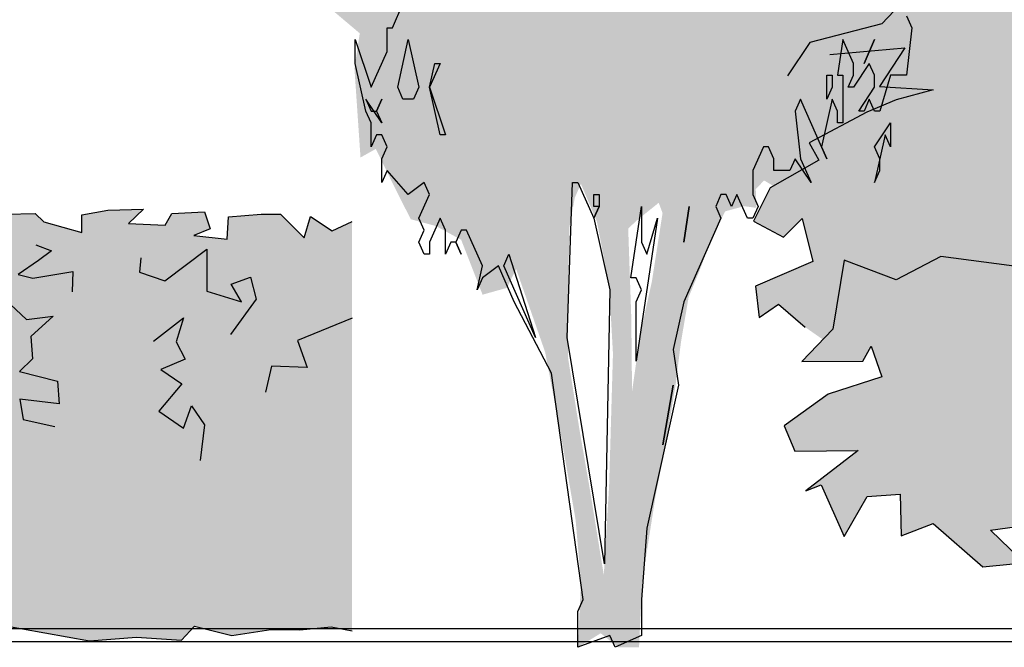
# Model space of a CAD drawing. Extents: x -24 to 471, y 36 to 85.
# Tile 75 of 86: x 448.9 to 450.49, y 38.36 to 39.37. Entities that reach past the tile are written whole.
import ezdxf

# ---------------------------------------------------------------- set-up
doc = ezdxf.new("R2010")
doc.units = 0
doc.header["$MEASUREMENT"] = 0
doc.layers.add('P_ZE_SYMBOL', color=7, linetype='Continuous')
doc.layers.add('R_TR_BODEN', color=7, linetype='Continuous')
doc.linetypes.add('Terrainlinie', pattern='A,0,[1,Bl.Nr. 2.0011.Shx,S=0.000793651,R=0,X=0,Y=-0.043301],-0.1,0', length=0.1)

# ---------------------------------------------------------------- blocks, each defined once
blk = doc.blocks.new('Sanddorn_Ansicht 14_24_3', base_point=(449.8373, 38.3667))
at = {"layer": 'P_ZE_SYMBOL', "linetype": 'Continuous', "lineweight": 18}
h = blk.add_hatch(color=255, dxfattribs=at)
h.paths.add_polyline_path([(449.4807, 39.9912), (449.4425, 39.9995), (449.408, 40.0382), (449.3711, 40.0548), (449.3255, 40.0714), (449.3033, 40.1019), (449.2836, 40.0853), (449.2725, 40.0039), (449.2676, 39.9458), (449.2972, 39.896), (449.2836, 39.8683), (449.2454, 39.8683), (449.259, 39.824), (449.2787, 39.8019), (449.2762, 39.7576), (449.2713, 39.7244), (449.2738, 39.6995), (449.2849, 39.6469), (449.2787, 39.586), (449.2898, 39.5279), (449.2799, 39.4531), (449.3243, 39.4005), (449.3514, 39.3839), (449.4006, 39.3895), (449.4499, 39.348), (449.4413, 39.2915), (449.4511, 39.1476), (449.4758, 39.1614), (449.5139, 39.0839), (449.5324, 39.0479), (449.5731, 39.0369), (449.6137, 39.0147), (449.6482, 38.9262), (449.6876, 38.9372), (449.7024, 38.9677), (449.7492, 38.8337), (449.7751, 38.6981), (449.7985, 38.5625), (449.8071, 38.4629), (449.8022, 38.3571), (449.8391, 38.3798), (449.8674, 38.3571), (449.9009, 38.3571), (449.9059, 38.4629), (449.928, 38.604), (449.944, 38.6843), (449.96, 38.7811), (449.9687, 38.8503), (449.981, 38.9223), (449.9982, 38.9638), (450.0179, 39.0164), (450.0401, 39.0607), (450.0709, 39.069), (450.0906, 39.0662), (450.0894, 39.0967), (450.1029, 39.1105), (450.1448, 39.0856), (450.1583, 39.0607), (450.1793, 39.0828), (450.1867, 39.105), (450.1965, 39.0801), (450.1953, 39.0164), (450.215, 39.0939), (450.2347, 39.1409), (450.2458, 39.0662), (450.2569, 39.033), (450.284, 39.0468), (450.2827, 39.1188), (450.3086, 39.1271), (450.3283, 39.1299), (450.3295, 39.2074), (450.3542, 39.2101), (450.3739, 39.2074), (450.3874, 39.2572), (450.3702, 39.2932), (450.3911, 39.3153), (450.4071, 39.3319), (450.3727, 39.4066), (450.3579, 39.4398), (450.3924, 39.4343), (450.4195, 39.4725), (450.3899, 39.5223), (450.3677, 39.5417), (450.3776, 39.586), (450.4145, 39.5666), (450.4373, 39.5666), (450.4293, 39.6524), (450.4207, 39.6939), (450.3862, 39.6773), (450.3788, 39.6828), (450.3825, 39.7437), (450.3727, 39.8074), (450.4268, 39.8378), (450.4121, 39.896), (450.4034, 39.9292), (450.417, 39.9901), (450.4182, 40.0786), (450.3973, 40.1838), (450.3566, 40.2308), (450.3308, 40.2696), (450.2926, 40.2917), (450.2556, 40.289), (450.2138, 40.2945), (450.2113, 40.3249), (450.2396, 40.3305), (450.2544, 40.3388), (450.2975, 40.3443), (450.316, 40.3775), (450.3357, 40.4329), (450.3517, 40.4744), (450.3603, 40.5491), (450.3702, 40.6266), (450.3258, 40.5823), (450.2914, 40.5768), (450.2606, 40.6072), (450.3172, 40.646), (450.3283, 40.6764), (450.3086, 40.7401), (450.263, 40.7285), (450.2372, 40.7063), (450.2187, 40.7423), (450.1965, 40.7866), (450.167, 40.7312), (450.1448, 40.6925), (450.1177, 40.6565), (450.1276, 40.7368), (450.1719, 40.7838), (450.2051, 40.8226), (450.2421, 40.8585), (450.2569, 40.9333), (450.2446, 40.9693), (450.1978, 40.9859), (450.2039, 41.0467), (450.199, 41.1187), (450.1633, 41.1076), (450.1251, 41.0772), (450.1005, 41.0634), (450.0795, 41.0883), (450.0524, 41.1242), (450.0056, 41.091), (449.9945, 41.0495), (449.9428, 41.0523), (449.949, 41.1575), (449.928, 41.1962), (449.8911, 41.1436), (449.8763, 41.1021), (449.7753, 41.1491), (449.7531, 41.2211), (449.7196, 41.2986), (449.6815, 41.2875), (449.6531, 41.3379), (449.6039, 41.2792), (449.6199, 41.2571), (449.6482, 41.2349), (449.6507, 41.1713), (449.6174, 41.1408), (449.5755, 41.1658), (449.5571, 41.1962), (449.5263, 41.1685), (449.5324, 41.1021), (449.5534, 41.0523), (449.5176, 41.0108), (449.4524, 40.9859), (449.4598, 40.9084), (449.4659, 40.8641), (449.4561, 40.817), (449.461, 40.7329), (449.4856, 40.6914), (449.4585, 40.6277), (449.4228, 40.6194), (449.3957, 40.6471), (449.3588, 40.6111), (449.3735, 40.5641), (449.3649, 40.5087), (449.3575, 40.4368), (449.3686, 40.3703), (449.36, 40.3399), (449.3243, 40.3703), (449.2959, 40.3233), (449.3144, 40.279), (449.3181, 40.2375), (449.3206, 40.1628), (449.3366, 40.124), (449.3526, 40.1655), (449.3846, 40.1904), (449.4364, 40.1434), (449.4499, 40.0853), (449.4832, 40.0548)], flags=0)
h.paths.add_polyline_path([(449.8982, 39.0468), (449.8834, 39.033), (449.8884, 38.8891), (449.8896, 38.7701), (449.9031, 38.8642), (449.9216, 38.9472), (449.9389, 39.0579), (449.9327, 39.0745)], flags=0)
h.paths.add_polyline_path([(449.8526, 38.9417), (449.8329, 39.0441), (449.8071, 39.105), (449.7972, 39.0828), (449.7886, 39.0358), (449.7861, 38.9278), (449.7861, 38.8254), (449.8046, 38.7092), (449.8219, 38.6096), (449.844, 38.4739), (449.8526, 38.6179), (449.8588, 38.831)], flags=0)
h.paths.add_polyline_path([(449.3871, 39.6015), (449.3452, 39.6651), (449.3304, 39.7122), (449.4093, 39.7039), (449.4265, 39.6568)], flags=0)
h.paths.add_polyline_path([(449.4573, 40.4949), (449.4191, 40.5226), (449.4364, 40.362), (449.4708, 40.3676)], flags=0)
at = {"layer": 'P_ZE_SYMBOL', "linetype": 'Continuous'}
for p, q in [((449.5026, 39.3571), (449.5197, 39.3956)), ((450.3327, 39.3764), (450.3413, 39.3571)), ((449.4941, 39.3187), (449.4941, 39.3571)), ((449.4941, 39.3571), (449.5026, 39.3571)), ((450.3413, 39.3571), (450.3327, 39.2802)), ((449.4427, 39.2994), (449.4427, 39.3379)), ((449.4427, 39.3379), (449.4684, 39.261)), ((449.5112, 39.261), (449.5283, 39.3379)), ((449.5283, 39.3379), (449.5454, 39.261)), ((450.2301, 39.3379), (450.2215, 39.2802)), ((450.2472, 39.2994), (450.2301, 39.3379)), ((450.2814, 39.3379), (450.2643, 39.2994)), ((450.2643, 39.2994), (450.2814, 39.3379)), ((449.4684, 39.261), (449.4941, 39.3187)), ((449.4598, 39.2225), (449.4427, 39.2994)), ((449.5625, 39.261), (449.5711, 39.2994)), ((449.5796, 39.2994), (449.5625, 39.261)), ((449.5711, 39.2994), (449.5796, 39.2994)), ((450.2728, 39.2994), (450.2472, 39.261)), ((450.2472, 39.2802), (450.2472, 39.2994)), ((450.2814, 39.2802), (450.2728, 39.2994)), ((450.2044, 39.2417), (450.2044, 39.2802)), ((450.2044, 39.2802), (450.2129, 39.2802)), ((450.2129, 39.2802), (450.2129, 39.261)), ((450.2215, 39.2802), (450.2301, 39.2802)), ((450.2301, 39.2802), (450.2301, 39.2033)), ((450.2386, 39.261), (450.2472, 39.2802)), ((450.2814, 39.261), (450.2814, 39.2802)), ((450.3071, 39.2802), (450.29, 39.2225)), ((450.3327, 39.2802), (450.3071, 39.2802)), ((449.5197, 39.2417), (449.5112, 39.261)), ((449.5454, 39.261), (449.5369, 39.2417)), ((449.5625, 39.261), (449.5882, 39.1841)), ((449.5796, 39.1841), (449.5625, 39.261)), ((450.2129, 39.261), (450.2044, 39.2417)), ((450.2472, 39.261), (450.2386, 39.261)), ((450.2557, 39.2225), (450.2814, 39.261)), ((449.4855, 39.2033), (449.4598, 39.2417)), ((449.4598, 39.2417), (449.4684, 39.2225)), ((449.4769, 39.2225), (449.4855, 39.2417)), ((449.4855, 39.2417), (449.4769, 39.2225)), ((449.5369, 39.2417), (449.5197, 39.2417)), ((450.1616, 39.2417), (450.153, 39.2225)), ((450.2044, 39.1456), (450.1616, 39.2417)), ((450.2129, 39.2417), (450.1958, 39.1648)), ((450.2215, 39.2225), (450.2129, 39.2417)), ((450.2728, 39.2417), (450.2643, 39.2225)), ((450.2814, 39.2225), (450.2728, 39.2417)), ((449.4684, 39.2033), (449.4598, 39.2225)), ((449.4684, 39.2225), (449.4769, 39.2225)), ((449.4769, 39.2225), (449.4855, 39.2033)), ((450.153, 39.2225), (450.1616, 39.1456)), ((450.2215, 39.2033), (450.2215, 39.2225)), ((450.2643, 39.2225), (450.2557, 39.2225)), ((450.29, 39.2225), (450.2814, 39.2225)), ((449.4684, 39.1648), (449.4684, 39.2033)), ((450.2301, 39.2033), (450.2215, 39.2033)), ((450.2814, 39.1648), (450.3071, 39.2033)), ((450.3071, 39.2033), (450.3071, 39.1648)), ((449.4769, 39.1841), (449.4684, 39.1648)), ((449.4855, 39.1841), (449.4769, 39.1841)), ((449.4941, 39.1648), (449.4855, 39.1841)), ((449.5882, 39.1841), (449.5796, 39.1841)), ((450.2985, 39.1841), (450.2814, 39.1071)), ((450.3071, 39.1648), (450.2985, 39.1841)), ((449.4855, 39.1456), (449.4941, 39.1648)), ((450.1017, 39.1648), (450.0846, 39.1264)), ((450.1102, 39.1648), (450.1017, 39.1648)), ((450.1188, 39.1456), (450.1102, 39.1648)), ((450.1958, 39.1648), (450.2044, 39.1456)), ((450.29, 39.1456), (450.2814, 39.1648)), ((449.4855, 39.1071), (449.4855, 39.1456)), ((450.1188, 39.1264), (450.1188, 39.1456)), ((450.153, 39.1456), (450.1445, 39.1264)), ((450.1787, 39.1071), (450.153, 39.1456)), ((450.1616, 39.1456), (450.1787, 39.1071)), ((450.29, 39.1264), (450.29, 39.1456)), ((449.4941, 39.1264), (449.4855, 39.1071)), ((449.5283, 39.0879), (449.4941, 39.1264)), ((450.0846, 39.1264), (450.0846, 39.0879)), ((450.1445, 39.1264), (450.1188, 39.1264)), ((450.2814, 39.1071), (450.29, 39.1264)), ((449.554, 39.1071), (449.5283, 39.0879)), ((449.5625, 39.0879), (449.554, 39.1071)), ((449.785, 38.8571), (449.7936, 39.1071)), ((449.7936, 39.1071), (449.8022, 39.1071)), ((449.8022, 39.1071), (449.8278, 39.0494)), ((449.5454, 39.0494), (449.5625, 39.0879)), ((449.8278, 39.0687), (449.8278, 39.0879)), ((449.8278, 39.0879), (449.8364, 39.0879)), ((449.8364, 39.0879), (449.8364, 39.0687)), ((450.0332, 39.0879), (450.0247, 39.0687)), ((450.0418, 39.0879), (450.0332, 39.0879)), ((450.0503, 39.0687), (450.0418, 39.0879)), ((450.0589, 39.0879), (450.0503, 39.0687)), ((450.076, 39.0494), (450.0589, 39.0879)), ((450.0846, 39.0879), (450.0931, 39.0687)), ((449.8278, 39.0494), (449.8364, 39.0687)), ((449.8364, 39.0687), (449.8278, 39.0687)), ((449.8364, 39.0687), (449.8278, 39.0494)), ((449.8877, 38.9533), (449.9048, 39.0687)), ((449.9048, 39.0687), (449.9048, 39.011)), ((449.9819, 39.0687), (449.9733, 39.011)), ((449.9733, 39.011), (449.9819, 39.0687)), ((450.0247, 39.0687), (450.0332, 39.0494)), ((450.0931, 39.0687), (450.0846, 39.0494)), ((449.554, 39.0302), (449.5454, 39.0494)), ((449.5796, 39.0494), (449.5625, 39.011)), ((449.5882, 39.0302), (449.5796, 39.0494)), ((449.8278, 39.0494), (449.8535, 38.9341)), ((449.9305, 39.0494), (449.8963, 38.8187)), ((449.9134, 38.9917), (449.9305, 39.0494)), ((450.0332, 39.0494), (449.9733, 38.9148)), ((450.0846, 39.0494), (450.076, 39.0494)), ((449.5454, 39.011), (449.554, 39.0302)), ((449.5882, 38.9917), (449.5882, 39.0302)), ((449.6139, 39.0302), (449.6053, 39.011)), ((449.6224, 39.0302), (449.6139, 39.0302)), ((449.6481, 38.9725), (449.6224, 39.0302)), ((449.554, 38.9917), (449.5454, 39.011)), ((449.5625, 39.011), (449.5625, 38.9917)), ((449.5968, 39.011), (449.5882, 38.9917)), ((449.6053, 39.011), (449.5968, 39.011)), ((449.6053, 39.011), (449.6139, 38.9917)), ((449.6139, 38.9917), (449.6053, 39.011)), ((449.9048, 39.011), (449.9134, 38.9917)), ((449.5625, 38.9917), (449.554, 38.9917)), ((449.6823, 38.9725), (449.6909, 38.9917)), ((449.6909, 38.9917), (449.7337, 38.8571)), ((449.6396, 38.9341), (449.6481, 38.9725)), ((449.6738, 38.9725), (449.6481, 38.9533)), ((449.6995, 38.9148), (449.6738, 38.9725)), ((449.7337, 38.8571), (449.6823, 38.9725)), ((449.6481, 38.9533), (449.6396, 38.9341)), ((449.8963, 38.9533), (449.8877, 38.9533)), ((449.9048, 38.9341), (449.8963, 38.9533)), ((449.8535, 38.9341), (449.8449, 38.4917)), ((449.8963, 38.9148), (449.9048, 38.9341)), ((449.7594, 38.7994), (449.6995, 38.9148)), ((449.8963, 38.8187), (449.8963, 38.9148)), ((449.9733, 38.9148), (449.9562, 38.8379)), ((449.8449, 38.4917), (449.785, 38.8571)), ((449.9562, 38.8379), (449.9648, 38.7802)), ((449.8107, 38.4341), (449.7594, 38.7994)), ((449.9648, 38.7802), (449.9134, 38.5494)), ((449.9562, 38.7802), (449.9391, 38.6841)), ((449.9391, 38.6841), (449.9562, 38.7802)), ((449.9134, 38.5494), (449.9048, 38.4341)), ((449.8022, 38.4148), (449.8107, 38.4341)), ((449.9048, 38.4341), (449.9048, 38.3764)), ((449.8022, 38.3571), (449.8022, 38.4148)), ((449.8535, 38.3764), (449.8022, 38.3571)), ((449.8621, 38.3571), (449.8535, 38.3764)), ((449.9048, 38.3764), (449.8621, 38.3571))]:
    blk.add_line(p, q, dxfattribs=at)
blk = doc.blocks.new('Hecke_Ansicht 14_26_3', base_point=(447.9376, 38.3839))
at = {"layer": 'P_ZE_SYMBOL', "linetype": 'Continuous', "lineweight": 18}
blk.add_hatch(color=9, dxfattribs=at).paths.add_polyline_path([(448.6306, 38.3804), (448.6867, 38.3667), (448.7458, 38.3987), (448.817, 38.3704), (448.8684, 38.3932), (449.0132, 38.3674), (449.0891, 38.3733), (449.1622, 38.3688), (449.1829, 38.3911), (449.2434, 38.3761), (449.3064, 38.3856), (449.3532, 38.3854), (449.4036, 38.3904), (449.4376, 38.3839), (449.4376, 39.0443), (449.4052, 39.029), (449.3706, 39.0526), (449.3601, 39.018), (449.322, 39.0563), (449.2908, 39.0561), (449.2378, 39.0519), (449.2356, 39.0158), (449.1817, 39.0216), (449.2081, 39.0324), (449.1992, 39.0601), (449.1466, 39.0574), (449.1359, 39.0383), (449.0765, 39.0409), (449.1004, 39.0644), (449.0433, 39.0625), (449.0011, 39.0553), (449.0011, 39.0264), (448.9398, 39.0436), (448.9257, 39.0574), (448.8791, 39.0563), (448.8486, 39.0271), (448.813, 39.0391), (448.8205, 39.0546), (448.7644, 39.0546), (448.7505, 39.0282), (448.697, 39.0376), (448.6404, 39.0368), (448.6042, 39.0261), (448.5481, 39.0411), (448.5239, 39.0251), (448.4847, 39.0302), (448.4393, 39.0451), (448.4185, 39.0172), (448.3945, 39.0506), (448.3633, 39.0311), (448.3784, 39.0188), (448.3196, 39.0246), (448.3278, 39.0526), (448.2849, 39.0381), (448.2654, 39.0564), (448.2136, 39.0454), (448.1591, 39.0394), (448.1352, 39.0668), (448.0638, 39.0503), (448.0291, 39.0652), (447.9376, 39.0443), (447.9376, 38.3839), (448.0089, 38.384), (448.0632, 38.3947), (448.1597, 38.3853), (448.1959, 38.4033), (448.3015, 38.3812), (448.3605, 38.3956), (448.4139, 38.3905), (448.4577, 38.4001), (448.5416, 38.3785), (448.5788, 38.3667)], flags=0)
at = {"layer": 'P_ZE_SYMBOL', "linetype": 'Continuous'}
for p, q in [((447.9376, 39.0443), (448.0291, 39.0652)), ((448.0291, 39.0652), (448.0638, 39.0503)), ((448.0638, 39.0503), (448.1352, 39.0668)), ((448.1352, 39.0668), (448.1591, 39.0394)), ((448.2136, 39.0454), (448.2654, 39.0564)), ((448.2654, 39.0564), (448.2849, 39.0381)), ((448.2849, 39.0381), (448.3278, 39.0526)), ((448.3278, 39.0526), (448.3196, 39.0246)), ((448.7505, 39.0282), (448.7644, 39.0546)), ((448.7644, 39.0546), (448.8205, 39.0546)), ((448.8205, 39.0546), (448.813, 39.0391)), ((448.8486, 39.0271), (448.8791, 39.0563)), ((448.8791, 39.0563), (448.9257, 39.0574)), ((448.9257, 39.0574), (448.9398, 39.0436)), ((449.0011, 39.0553), (449.0433, 39.0625)), ((449.0011, 39.0264), (449.0011, 39.0553)), ((449.0433, 39.0625), (449.1004, 39.0644)), ((449.1004, 39.0644), (449.0765, 39.0409)), ((449.1359, 39.0383), (449.1466, 39.0574)), ((449.1466, 39.0574), (449.1992, 39.0601)), ((449.1992, 39.0601), (449.2081, 39.0324)), ((449.2378, 39.0519), (449.2908, 39.0561)), ((449.2908, 39.0561), (449.322, 39.0563)), ((449.322, 39.0563), (449.3601, 39.018)), ((449.3601, 39.018), (449.3706, 39.0526)), ((449.3706, 39.0526), (449.4052, 39.029)), ((448.1591, 39.0394), (448.2136, 39.0454)), ((448.3633, 39.0311), (448.3945, 39.0506)), ((448.3945, 39.0506), (448.4185, 39.0172)), ((448.4185, 39.0172), (448.4393, 39.0451)), ((448.4393, 39.0451), (448.4847, 39.0302)), ((448.5239, 39.0251), (448.5481, 39.0411)), ((448.5481, 39.0411), (448.6042, 39.0261)), ((448.6042, 39.0261), (448.6404, 39.0368)), ((448.6404, 39.0368), (448.697, 39.0376)), ((448.697, 39.0376), (448.7505, 39.0282)), ((448.813, 39.0391), (448.8486, 39.0271)), ((448.9398, 39.0436), (449.0011, 39.0264)), ((449.0765, 39.0409), (449.1359, 39.0383)), ((449.2356, 39.0158), (449.2378, 39.0519)), ((449.4052, 39.029), (449.4376, 39.0443)), ((448.1144, 39.0221), (448.0641, 38.9748)), ((448.3196, 39.0246), (448.3784, 39.0188)), ((448.3784, 39.0188), (448.3633, 39.0311)), ((448.4847, 39.0302), (448.5239, 39.0251)), ((449.2081, 39.0324), (449.1817, 39.0216)), ((449.1817, 39.0216), (449.2356, 39.0158)), ((448.4818, 39.0057), (448.4431, 38.9632)), ((448.9269, 39.0068), (448.9523, 38.9969)), ((448.6851, 39.0026), (448.6769, 38.9691)), ((448.767, 38.9778), (448.8046, 38.9916)), ((448.8046, 38.9916), (448.8223, 38.9104)), ((448.9523, 38.9969), (448.9312, 38.9812)), ((449.1352, 38.9488), (449.2027, 38.9996)), ((449.2027, 38.9996), (449.2029, 38.9317)), ((448.0641, 38.9748), (448.0868, 38.9571)), ((448.0868, 38.9571), (448.1193, 38.9831)), ((448.1193, 38.9831), (448.1443, 38.9632)), ((448.4913, 38.9595), (448.5021, 38.979)), ((448.5021, 38.979), (448.5378, 38.9774)), ((448.5378, 38.9774), (448.5348, 38.939)), ((448.9312, 38.9812), (448.898, 38.959)), ((449.0963, 38.9857), (449.0943, 38.9623)), ((448.1443, 38.9632), (448.1404, 38.9364)), ((448.4431, 38.9632), (448.4913, 38.9595)), ((448.6769, 38.9691), (448.7106, 38.9431)), ((448.898, 38.959), (448.9221, 38.9526)), ((448.9221, 38.9526), (448.9864, 38.9638)), ((448.9864, 38.9638), (448.9853, 38.9309)), ((449.0943, 38.9623), (449.1352, 38.9488)), ((448.7106, 38.9431), (448.6391, 38.9315)), ((448.7839, 38.9147), (448.7766, 38.9431)), ((449.2422, 38.9434), (449.2735, 38.9544)), ((449.2588, 38.9144), (449.2422, 38.9434)), ((449.2735, 38.9544), (449.2826, 38.9191)), ((448.1404, 38.9364), (448.1965, 38.9034)), ((448.5348, 38.939), (448.5176, 38.9111)), ((448.5786, 38.8924), (448.5646, 38.9254)), ((448.6391, 38.9315), (448.6593, 38.8979)), ((448.8682, 38.9264), (448.9117, 38.8862)), ((449.2029, 38.9317), (449.2588, 38.9144)), ((448.5176, 38.9111), (448.5786, 38.8924)), ((448.6593, 38.8979), (448.7048, 38.9116)), ((448.7048, 38.9116), (448.7294, 38.8759)), ((448.8223, 38.9104), (448.7839, 38.9147)), ((449.2826, 38.9191), (449.2413, 38.8621)), ((448.7644, 38.8621), (448.7574, 38.8951)), ((447.9376, 38.8885), (447.9817, 38.8798)), ((447.9817, 38.8798), (447.9929, 38.8446)), ((448.9117, 38.8862), (448.955, 38.8916)), ((448.955, 38.8916), (448.9187, 38.8589)), ((449.1166, 38.8509), (449.1655, 38.8888)), ((449.1655, 38.8888), (449.1532, 38.8501)), ((449.4376, 38.8885), (449.3495, 38.8523)), ((448.7294, 38.8759), (448.7189, 38.8429)), ((448.7189, 38.8429), (448.7644, 38.8621)), ((447.9929, 38.8446), (447.963, 38.8504)), ((448.9187, 38.8589), (448.9215, 38.8228)), ((449.1532, 38.8501), (449.1682, 38.822)), ((449.3495, 38.8523), (449.3652, 38.8089)), ((448.9215, 38.8228), (448.9004, 38.8023)), ((449.1682, 38.822), (449.1288, 38.8054)), ((448.9004, 38.8023), (448.9618, 38.7866)), ((449.1288, 38.8054), (449.1625, 38.7822)), ((449.3072, 38.8109), (449.2974, 38.7687)), ((449.3652, 38.8089), (449.3072, 38.8109)), ((448.9618, 38.7866), (448.9642, 38.7502)), ((449.1625, 38.7822), (449.1256, 38.7384)), ((448.9642, 38.7502), (448.9012, 38.7577)), ((448.9012, 38.7577), (448.9061, 38.7246)), ((449.1256, 38.7384), (449.1655, 38.7108)), ((449.1655, 38.7108), (449.1782, 38.7467)), ((449.1782, 38.7467), (449.1992, 38.7164)), ((448.9061, 38.7246), (448.9573, 38.7137)), ((449.1992, 38.7164), (449.1922, 38.6587)), ((448.8277, 38.6662), (448.8661, 38.6642)), ((448.8661, 38.6642), (448.8486, 38.6339)), ((448.8486, 38.6339), (448.7832, 38.6258)), ((448.7832, 38.6258), (448.7855, 38.5954)), ((448.7855, 38.5954), (448.8591, 38.5954)), ((448.8591, 38.5954), (448.8437, 38.55)), ((448.1563, 38.5876), (448.1612, 38.5374)), ((448.8437, 38.55), (448.8837, 38.5239)), ((448.1612, 38.5374), (448.1088, 38.5184)), ((448.1088, 38.5184), (448.1333, 38.4937)), ((448.8837, 38.5239), (448.8245, 38.4885)), ((448.1333, 38.4937), (448.1905, 38.5111)), ((448.1905, 38.5111), (448.1509, 38.4552)), ((448.8245, 38.4885), (448.844, 38.4695)), ((448.844, 38.4695), (448.8837, 38.4525)), ((448.1509, 38.4552), (448.2035, 38.458)), ((448.2035, 38.458), (448.1691, 38.402)), ((448.8837, 38.4525), (448.8112, 38.4309)), ((448.0597, 38.4347), (448.0542, 38.4208)), ((448.1691, 38.402), (448.0597, 38.4347)), ((448.8112, 38.4309), (448.8125, 38.4235)), ((448.1597, 38.3853), (448.1959, 38.4033)), ((448.1959, 38.4033), (448.3015, 38.3812)), ((448.0089, 38.384), (448.0632, 38.3947)), ((448.0632, 38.3947), (448.1597, 38.3853)), ((448.3015, 38.3812), (448.3605, 38.3956)), ((448.3605, 38.3956), (448.4139, 38.3905)), ((448.4139, 38.3905), (448.4577, 38.4001)), ((448.4577, 38.4001), (448.5416, 38.3785)), ((448.6867, 38.3667), (448.7458, 38.3987)), ((448.7458, 38.3987), (448.817, 38.3704)), ((448.817, 38.3704), (448.8684, 38.3932)), ((448.8684, 38.3932), (449.0132, 38.3674)), ((449.1622, 38.3688), (449.1829, 38.3911)), ((449.1829, 38.3911), (449.2434, 38.3761)), ((449.2434, 38.3761), (449.3064, 38.3856)), ((449.3064, 38.3856), (449.3532, 38.3854)), ((449.3532, 38.3854), (449.4036, 38.3904)), ((449.4036, 38.3904), (449.4376, 38.3839)), ((447.9376, 38.3839), (448.0089, 38.384)), ((448.5416, 38.3785), (448.5788, 38.3667)), ((448.5788, 38.3667), (448.6306, 38.3804)), ((448.6306, 38.3804), (448.6867, 38.3667)), ((449.0132, 38.3674), (449.0891, 38.3733)), ((449.0891, 38.3733), (449.1622, 38.3688))]:
    blk.add_line(p, q, dxfattribs=at)
blk = doc.blocks.new('Strauch_2_Ansicht 14_30_3', base_point=(451.566, 38.3592))
at = {"layer": 'P_ZE_SYMBOL', "linetype": 'Continuous', "lineweight": 18}
blk.add_hatch(color=9, dxfattribs=at).paths.add_polyline_path([(452.1135, 39.3346), (452.1664, 39.3698), (452.2373, 39.4262), (452.1608, 39.4366), (452.2802, 39.4873), (452.2451, 39.5535), (452.0719, 39.5048), (452.0381, 39.5562), (451.8936, 39.495), (451.917, 39.5663), (451.7608, 39.551), (451.741, 39.6251), (451.795, 39.6882), (451.6983, 39.711), (451.6943, 39.8667), (451.6094, 39.7873), (451.5205, 39.7851), (451.5147, 39.7165), (451.4074, 39.7069), (451.3483, 39.7256), (451.2346, 39.788), (451.1085, 39.7929), (450.9938, 39.8379), (450.9952, 39.8031), (450.8295, 39.8056), (450.7569, 39.7496), (450.8155, 39.7012), (450.8585, 39.7292), (450.8585, 39.7623), (450.9132, 39.7521), (450.8936, 39.7063), (450.9991, 39.6834), (450.9171, 39.6325), (450.9366, 39.579), (450.9522, 39.5383), (451.0616, 39.4593), (451.058, 39.3948), (450.9781, 39.3779), (450.9444, 39.4491), (450.8585, 39.4695), (450.7463, 39.5034), (450.5572, 39.4923), (450.5246, 39.4659), (450.4132, 39.4857), (450.3156, 39.4676), (450.241, 39.4197), (450.2433, 39.3816), (450.3502, 39.4234), (450.2928, 39.3635), (450.1769, 39.3332), (450.1408, 39.2793), (450.2092, 39.314), (450.3299, 39.3244), (450.2894, 39.262), (450.376, 39.2569), (450.3164, 39.2407), (450.2686, 39.2209), (450.1757, 39.1714), (450.1915, 39.1432), (450.1127, 39.0984), (450.0857, 39.0449), (450.1341, 39.0192), (450.1645, 39.0493), (450.1814, 38.9796), (450.0891, 38.94), (450.0947, 38.8893), (450.1262, 38.911), (450.169, 38.8739), (450.1979, 38.8537), (450.1636, 38.8184), (450.2624, 38.8189), (450.2759, 38.8431), (450.2928, 38.7936), (450.2061, 38.7654), (450.1352, 38.7147), (450.1527, 38.6737), (450.2548, 38.6747), (450.1701, 38.6098), (450.1949, 38.6194), (450.232, 38.5359), (450.2691, 38.6007), (450.3226, 38.604), (450.3243, 38.5372), (450.376, 38.557), (450.4559, 38.487), (450.5049, 38.4917), (450.5156, 38.5005), (450.4683, 38.546), (450.5595, 38.5592), (450.5831, 38.5944), (450.6124, 38.5277), (450.6591, 38.5328), (450.6653, 38.5607), (450.7485, 38.5005), (450.8022, 38.5458), (450.8453, 38.4683), (450.8701, 38.549), (450.9815, 38.6084), (451.0287, 38.5739), (451.0445, 38.5372), (451.0996, 38.546), (451.1716, 38.5306), (451.2279, 38.4765), (451.2121, 38.5959), (451.3382, 38.4939), (451.4192, 38.4169), (451.4549, 38.3667), (451.705, 38.3685), (451.7602, 38.4485), (451.8592, 38.5174), (451.9273, 38.5458), (451.956, 38.5694), (452.0263, 38.5732), (452.0662, 38.5336), (451.9908, 38.4932), (452.0707, 38.4595), (452.1833, 38.4367), (452.1866, 38.4851), (452.2646, 38.4841), (452.3466, 38.4179), (452.3701, 38.4815), (452.4635, 38.4573), (452.5146, 38.4153), (452.5771, 38.4484), (452.5141, 38.4895), (452.3892, 38.527), (452.5591, 38.5196), (452.5341, 38.5579), (452.3505, 38.5859), (452.4209, 38.6394), (452.5839, 38.5893), (452.6615, 38.5959), (452.706, 38.5528), (452.7594, 38.5644), (452.7583, 38.5944), (452.6086, 38.6729), (452.7255, 38.6572), (452.7611, 38.6425), (452.7841, 38.6572), (452.7568, 38.6903), (452.6826, 38.7031), (452.5619, 38.714), (452.5591, 38.7646), (452.6323, 38.747), (452.6908, 38.8072), (452.5888, 38.8686), (452.6435, 38.8737), (452.7279, 38.8452), (452.7774, 38.7903), (452.8269, 38.7888), (452.788, 38.8686), (452.8232, 38.8889), (452.9091, 38.866), (452.9364, 38.9042), (452.8269, 38.9759), (452.9169, 38.9704), (453.0341, 38.9119), (453.0858, 38.8446), (453.0509, 38.9627), (452.9507, 39.0265), (452.8416, 39.0808), (452.8314, 39.1102), (452.917, 39.0852), (452.9981, 39.0546), (453.0341, 39.0188), (453.0306, 39.0647), (452.9383, 39.1245), (452.8506, 39.1696), (452.7763, 39.169), (452.6807, 39.2261), (452.7583, 39.2367), (452.7504, 39.2429), (452.738, 39.2635), (452.5681, 39.2671), (452.4533, 39.2891), (452.4326, 39.3218), (452.374, 39.3193), (452.3116, 39.3236), (452.3374, 39.3493), (452.2919, 39.3508), (452.2216, 39.332)], flags=0)
at = {"layer": 'P_ZE_SYMBOL', "linetype": 'Continuous'}
for p, q in [((450.3502, 39.4234), (450.2928, 39.3635)), ((450.2928, 39.3635), (450.1769, 39.3332)), ((450.1769, 39.3332), (450.1408, 39.2793)), ((450.2092, 39.314), (450.3299, 39.3244)), ((450.3299, 39.3244), (450.2894, 39.262)), ((450.2894, 39.262), (450.376, 39.2569)), ((450.376, 39.2569), (450.3164, 39.2407)), ((450.3164, 39.2407), (450.2686, 39.2209)), ((450.2686, 39.2209), (450.1757, 39.1714)), ((450.1757, 39.1714), (450.1915, 39.1432)), ((450.1915, 39.1432), (450.1127, 39.0984)), ((450.1127, 39.0984), (450.0857, 39.0449)), ((450.0857, 39.0449), (450.1341, 39.0192)), ((450.1341, 39.0192), (450.1645, 39.0493)), ((450.1645, 39.0493), (450.1814, 38.9796)), ((450.1814, 38.9796), (450.0891, 38.94)), ((450.232, 38.9818), (450.214, 38.8703)), ((450.3164, 38.9502), (450.232, 38.9818)), ((450.3884, 38.9876), (450.3164, 38.9502)), ((450.528, 38.9693), (450.3884, 38.9876)), ((450.0891, 38.94), (450.0947, 38.8893)), ((450.0947, 38.8893), (450.1262, 38.911)), ((450.1262, 38.911), (450.169, 38.8739)), ((450.214, 38.8703), (450.1636, 38.8184)), ((450.2624, 38.8189), (450.2759, 38.8431)), ((450.2759, 38.8431), (450.2928, 38.7936)), ((450.1636, 38.8184), (450.2624, 38.8189)), ((450.2928, 38.7936), (450.2061, 38.7654)), ((450.2061, 38.7654), (450.1352, 38.7147)), ((450.1352, 38.7147), (450.1527, 38.6737)), ((450.1527, 38.6737), (450.2548, 38.6747)), ((450.2548, 38.6747), (450.1701, 38.6098)), ((450.1701, 38.6098), (450.1949, 38.6194)), ((450.1949, 38.6194), (450.232, 38.5359)), ((450.232, 38.5359), (450.2691, 38.6007)), ((450.2691, 38.6007), (450.3226, 38.604)), ((450.3226, 38.604), (450.3243, 38.5372)), ((450.3243, 38.5372), (450.376, 38.557)), ((450.376, 38.557), (450.4559, 38.487)), ((450.4683, 38.546), (450.5595, 38.5592)), ((450.5156, 38.5005), (450.4683, 38.546)), ((450.4559, 38.487), (450.5049, 38.4917))]:
    blk.add_line(p, q, dxfattribs=at)

msp = doc.modelspace()

# ---------------------------------------------------------------- linework, layer by layer
at = {"layer": 'R_TR_BODEN', "linetype": 'Continuous'}
msp.add_line((471.3572, 38.3867), (447.3106, 38.3867), dxfattribs=at)
at = {"layer": 'R_TR_BODEN', "linetype": 'Terrainlinie'}
msp.add_line((447.3106, 38.3667), (471.3572, 38.3667), dxfattribs=at)

# ---------------------------------------------------------------- block references
at = {"layer": 'P_ZE_SYMBOL', "linetype": 'Continuous'}
for name, p in [('Sanddorn_Ansicht 14_24_3', (449.8373, 38.3667)), ('Strauch_2_Ansicht 14_30_3', (451.566, 38.3592)), ('Hecke_Ansicht 14_26_3', (447.9376, 38.3839))]:
    msp.add_blockref(name, p, dxfattribs=at)

doc.saveas('drawing.dxf')
